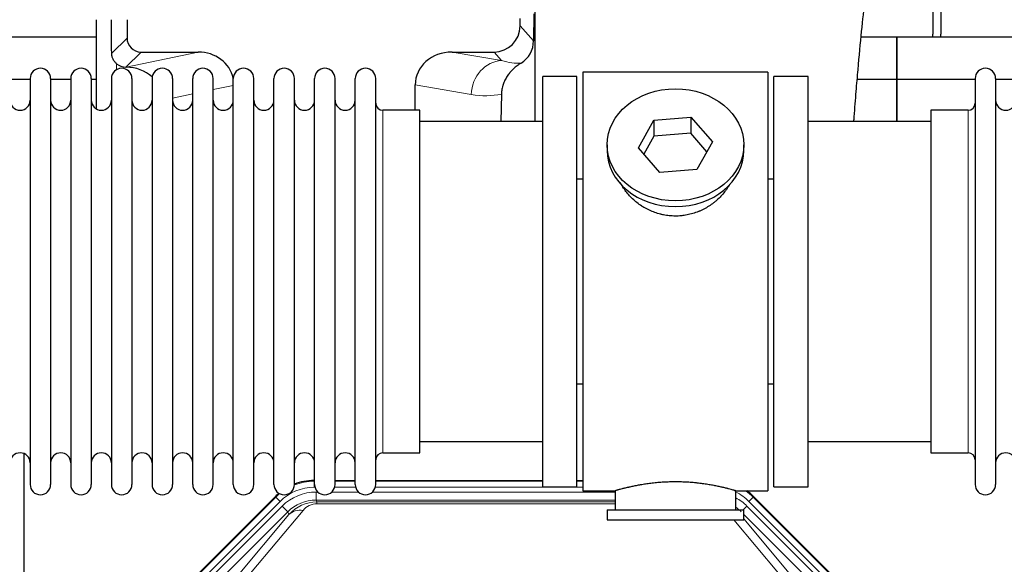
# Model space of a CAD drawing. Header units: inches. Extents: x 0 to 20790, y -12 to 14700.
# Tile 19 of 184: x 2361 to 2851, y 5377 to 5648. Entities that reach past the tile are written whole.
import ezdxf

# ---------------------------------------------------------------- set-up
doc = ezdxf.new("R2010")
doc.units = ezdxf.units.IN
doc.layers.add('1', color=7, linetype='Continuous', true_color=0xffffff)

msp = doc.modelspace()

# ---------------------------------------------------------------- linework, layer by layer
at = {"layer": '1', "color": 2, "linetype": 'Continuous', "lineweight": 25}
for p, q in [((2815.169, 5683.451), (2815.169, 5640.578)), ((2819.169, 5683.451), (2819.169, 5640.578)), ((2616.697, 5650.618), (2616.642, 5637.17)), ((2617.219, 5651.966), (2617.219, 5597.079)), ((2399.152, 5647.739), (2399.152, 5603.47)), ((2414.53, 5647.739), (2414.53, 5638.639)), ((2609.934, 5644.626), (2609.934, 5648.342)), ((2399.156, 5639.053), (2307.169, 5639.053)), ((2797.169, 5639.053), (2779.478, 5639.053)), ((2797.169, 5618.079), (2797.169, 5639.053)), ((2797.169, 5639.053), (2797.169, 5618.079)), ((2889.156, 5639.053), (2797.169, 5639.053)), ((2421.503, 5631.665), (2449.964, 5631.665)), ((2576.132, 5631.665), (2596.983, 5631.665)), ((2413.964, 5624.126), (2414.122, 5624.126)), ((2621.169, 5415.578), (2621.169, 5619.578)), ((2638.169, 5619.578), (2621.169, 5619.578)), ((2638.169, 5415.578), (2638.169, 5619.578)), ((2641.169, 5621.578), (2641.169, 5413.578)), ((2733.169, 5621.578), (2641.169, 5621.578)), ((2733.169, 5621.578), (2733.169, 5413.578)), ((2736.169, 5415.578), (2736.169, 5619.578)), ((2753.169, 5619.578), (2736.169, 5619.578)), ((2753.169, 5415.578), (2753.169, 5619.578)), ((2366.37, 5618.079), (2356.37, 5618.079)), ((2366.369, 5618.478), (2366.369, 5416.678)), ((2376.569, 5618.478), (2376.569, 5416.679)), ((2386.568, 5618.079), (2376.57, 5618.079)), ((2386.569, 5618.478), (2386.569, 5416.678)), ((2399.15, 5618.079), (2396.768, 5618.079)), ((2396.769, 5618.478), (2396.769, 5416.679)), ((2406.769, 5618.478), (2406.769, 5416.678)), ((2416.969, 5618.478), (2416.969, 5416.678)), ((2426.969, 5618.478), (2426.969, 5416.678)), ((2437.169, 5618.478), (2437.169, 5416.679)), ((2447.169, 5416.678), (2447.169, 5618.478)), ((2457.369, 5416.678), (2457.369, 5618.478)), ((2467.369, 5416.678), (2467.369, 5618.478)), ((2477.569, 5416.678), (2477.569, 5618.478)), ((2487.569, 5416.678), (2487.569, 5618.478)), ((2497.769, 5416.678), (2497.769, 5618.478)), ((2507.769, 5416.678), (2507.769, 5618.478)), ((2517.969, 5416.678), (2517.969, 5618.478)), ((2527.969, 5416.678), (2527.969, 5618.478)), ((2538.169, 5416.678), (2538.169, 5618.478)), ((2557.795, 5602.728), (2557.795, 5615.278)), ((2797.169, 5618.079), (2777.541, 5618.079)), ((2797.169, 5597.078), (2797.169, 5618.079)), ((2836.171, 5618.079), (2797.169, 5618.079)), ((2797.169, 5618.079), (2797.169, 5597.077)), ((2836.169, 5618.478), (2836.169, 5416.678)), ((2846.369, 5618.478), (2846.369, 5416.679)), ((2856.37, 5618.079), (2846.37, 5618.079)), ((2600.684, 5610.778), (2600.319, 5597.078)), ((2560.169, 5602.728), (2541.669, 5602.728)), ((2560.169, 5432.428), (2560.169, 5602.728)), ((2814.169, 5602.728), (2814.169, 5432.428)), ((2832.669, 5602.728), (2814.169, 5602.728)), ((2621.169, 5597.078), (2560.164, 5597.078)), ((2668.778, 5584.106), (2676.45, 5597.873)), ((2676.45, 5597.873), (2694.841, 5599.315)), ((2676.45, 5597.873), (2676.45, 5589.843)), ((2694.841, 5599.315), (2694.841, 5591.285)), ((2694.841, 5599.315), (2705.561, 5586.989)), ((2814.175, 5597.078), (2753.169, 5597.078)), ((2694.841, 5591.285), (2676.45, 5589.843)), ((2702.833, 5582.095), (2694.841, 5591.285)), ((2653.169, 5585.547), (2653.169, 5582.679)), ((2676.45, 5589.843), (2671.505, 5580.97)), ((2705.561, 5586.989), (2697.889, 5573.221)), ((2721.169, 5582.679), (2721.169, 5585.547)), ((2679.498, 5571.78), (2668.778, 5584.106)), ((2697.889, 5573.221), (2679.498, 5571.78)), ((2638.169, 5568.578), (2641.169, 5568.578)), ((2733.169, 5568.578), (2736.17, 5568.578)), ((2641.169, 5466.578), (2638.169, 5466.578)), ((2736.17, 5466.578), (2733.169, 5466.578)), ((2560.164, 5438.078), (2621.169, 5438.078)), ((2753.169, 5438.078), (2814.175, 5438.078)), ((2363.169, 5432.089), (2363.169, 5008.579)), ((2541.669, 5432.428), (2560.169, 5432.428)), ((2814.169, 5432.428), (2832.669, 5432.428)), ((2507.41, 5418.679), (2507.771, 5418.679)), ((2517.972, 5418.679), (2527.97, 5418.679)), ((2538.17, 5418.679), (2621.167, 5418.679)), ((2621.169, 5415.578), (2638.169, 5415.578)), ((2638.166, 5418.679), (2641.168, 5418.679)), ((2736.169, 5415.578), (2753.169, 5415.578)), ((2444.528, 5366.966), (2488.344, 5410.782)), ((2641.169, 5413.578), (2657.169, 5413.578)), ((2657.169, 5413.578), (2657.169, 5404.078)), ((2716.765, 5413.578), (2733.169, 5413.578)), ((2717.169, 5404.078), (2717.169, 5413.694)), ((2725.994, 5410.782), (2769.81, 5366.966)), ((2653.169, 5404.078), (2721.169, 5404.078)), ((2653.169, 5404.078), (2653.169, 5399.078)), ((2721.169, 5399.078), (2721.169, 5404.078)), ((2653.169, 5399.078), (2721.169, 5399.078))]:
    msp.add_line(p, q, dxfattribs=at)
at = {"layer": '1', "color": 110, "linetype": 'Continuous', "lineweight": 13}
for p, q in [((2609.934, 5644.626), (2616.642, 5637.17)), ((2406.912, 5631.021), (2414.53, 5638.639)), ((2421.503, 5631.665), (2413.964, 5624.126)), ((2414.122, 5624.126), (2449.964, 5631.665)), ((2576.132, 5631.665), (2600.775, 5627.45)), ((2600.775, 5627.45), (2596.983, 5631.665)), ((2409.36, 5622.918), (2409.36, 5625.832)), ((2467.369, 5615.089), (2457.369, 5612.986)), ((2585.64, 5610.515), (2557.795, 5615.278)), ((2447.17, 5610.841), (2437.17, 5608.737)), ((2541.669, 5432.428), (2541.669, 5602.728)), ((2832.669, 5602.728), (2832.669, 5432.428)), ((2507.41, 5418.679), (2507.565, 5418.304)), ((2507.565, 5418.304), (2507.77, 5418.304)), ((2507.565, 5415.308), (2507.565, 5418.304)), ((2507.957, 5415.308), (2507.565, 5415.308)), ((2528.158, 5415.308), (2517.784, 5415.308)), ((2517.971, 5418.304), (2527.971, 5418.304)), ((2641.168, 5415.308), (2537.985, 5415.308)), ((2538.172, 5418.304), (2621.167, 5418.304)), ((2638.168, 5418.304), (2641.168, 5418.304)), ((2444.909, 5366.816), (2488.499, 5410.407)), ((2488.499, 5410.407), (2488.344, 5410.782)), ((2490.618, 5408.288), (2488.499, 5410.407)), ((2508.541, 5412.951), (2509.389, 5412.951)), ((2508.541, 5408.956), (2508.541, 5412.951)), ((2657.167, 5408.956), (2508.541, 5408.956)), ((2508.541, 5408.956), (2508.937, 5408.001)), ((2516.352, 5412.951), (2529.589, 5412.951)), ((2536.552, 5412.951), (2657.167, 5412.951)), ((2725.839, 5410.407), (2723.721, 5408.288)), ((2725.994, 5410.782), (2725.839, 5410.407)), ((2725.839, 5410.407), (2769.43, 5366.816)), ((2490.618, 5408.288), (2447.027, 5364.697)), ((2449.419, 5363.755), (2491.594, 5405.931)), ((2494.419, 5403.106), (2491.594, 5405.931)), ((2508.937, 5408.001), (2657.166, 5408.001)), ((2508.937, 5407.123), (2508.937, 5408.001)), ((2657.166, 5407.123), (2508.937, 5407.123)), ((2720.892, 5404.078), (2722.744, 5405.931)), ((2764.92, 5363.755), (2722.744, 5405.931)), ((2767.311, 5364.697), (2723.721, 5408.288)), ((2494.419, 5403.106), (2452.243, 5360.931)), ((2468.895, 5370.596), (2494.973, 5401.769)), ((2502.034, 5403.815), (2475.956, 5372.643)), ((2494.973, 5401.769), (2494.419, 5403.106)), ((2762.095, 5360.931), (2721.17, 5401.856)), ((2721.17, 5399.613), (2745.444, 5370.596)), ((2738.382, 5372.643), (2716.268, 5399.078))]:
    msp.add_line(p, q, dxfattribs=at)
at = {"layer": '1', "color": 2, "linetype": 'Continuous', "lineweight": 25}
for centre, radius, start, end in [((2793.169, 5640.578), 22, 356.02453, 0), ((2797.169, 5640.578), 22, 356.02453, 0), ((2371.469, 5618.478), 5.1, 0, 180), ((2391.669, 5618.478), 5.1, 0, 180), ((2411.869, 5618.478), 5.1, 0, 180), ((2432.069, 5618.478), 5.1, 0, 180), ((2452.269, 5618.478), 5.1, 0, 180), ((2472.469, 5618.478), 5.1, 0, 180), ((2492.669, 5618.478), 5.1, 0, 180), ((2512.869, 5618.478), 5.1, 0, 180), ((2533.069, 5618.478), 5.1, 0, 180), ((2841.269, 5618.478), 5.1, 0, 180), ((2361.369, 5607.728), 5, 180, 0), ((2381.569, 5607.728), 5, 180, 0), ((2401.769, 5607.728), 5, 180, 0), ((2421.969, 5607.728), 5, 180, 0), ((2442.169, 5607.728), 5, 180, 0), ((2462.369, 5607.728), 5, 180, 0), ((2482.569, 5607.728), 5, 180, 0), ((2502.769, 5607.728), 5, 180, 0), ((2522.969, 5607.728), 5, 180, 0), ((2541.669, 5606.228), 3.5, 180, 270), ((2832.669, 5606.228), 3.5, 270, 0), ((2851.369, 5607.728), 5, 180, 0), ((2361.369, 5427.428), 5, 0, 180), ((2381.569, 5427.428), 5, 0, 180), ((2401.769, 5427.428), 5, 0, 180), ((2421.969, 5427.428), 5, 0, 180), ((2442.169, 5427.428), 5, 0, 180), ((2462.369, 5427.428), 5, 0, 180), ((2482.569, 5427.428), 5, 0, 180), ((2502.769, 5427.428), 5, 0, 180), ((2522.969, 5427.428), 5, 0, 180), ((2541.669, 5428.928), 3.5, 90, 180), ((2832.669, 5428.928), 3.5, 0, 90), ((2851.369, 5427.428), 5, 0, 180), ((2371.469, 5416.678), 5.1, 180, 0), ((2391.669, 5416.678), 5.1, 180, 0), ((2411.869, 5416.678), 5.1, 180, 0), ((2432.069, 5416.678), 5.1, 180, 0), ((2452.269, 5416.678), 5.1, 180, 0), ((2472.469, 5416.678), 5.1, 180, 0), ((2492.669, 5416.678), 5.1, 180, 0), ((2512.869, 5416.678), 5.1, 180, 0), ((2533.069, 5416.678), 5.1, 180, 0), ((2841.269, 5416.678), 5.1, 180, 0)]:
    msp.add_arc(centre, radius, start, end, dxfattribs=at)
for centre, major_axis, ratio, start_param, end_param in [((2409.36, 5197.455), (10.169, -1338.72), 0.0006671, 1.9006036, 1.9138344), ((2596.894, 5644.715), (-8.754, 9.732), 0.993147, 2.4124357, 3.9763944), ((2421.557, 5638.692), (4.987, 4.987), 0.9924325, 2.3599928, 3.9231925), ((2603.602, 5637.258), (12.412, -4.015), 0.9953148, 5.572067, 6.5905896), ((2449.348, 5614.6), (-18.076, -3.802), 0.9203203, 3.1559659, 4.4876926), ((2576.89, 5614.6), (18.879, -3.229), 0.8876007, 1.7611606, 3.2922561), ((2413.964, 5631.1), (-7.027, 0), 0.9924325, 0.8563441, 1.5707963), ((2414.122, 5607.191), (-18.402, 0), 0.9203203, 3.9349859, 4.712389), ((2687.169, 5582.679), (34, 0), 0.819152, 3.1416663, 6.2831608), ((2507.44, 5391.642, 0), (10.349, -24.985), 0.998395, 2.7494612, 3.1145601), ((2507.44, 5391.642, 0), (10.349, -24.985), 0.998395, 3.4494404, 3.5337241), ((2706.898, 5391.642, 0), (-10.349, -24.985), 0.998395, 2.7494612, 2.9094018)]:
    msp.add_ellipse(centre, major_axis=major_axis, ratio=ratio, start_param=start_param, end_param=end_param, dxfattribs=at)
at = {"layer": '1', "color": 110, "linetype": 'Continuous', "lineweight": 13}
for centre, major_axis, ratio, start_param, end_param in [((2600.775, 5610.515), (-2.866, -16.757), 0.8876007, 3.3319569, 4.8630524), ((2600.532, 5640.671), (17.605, -10.298), 0.5880236, 5.056727, 5.602163), ((2585.397, 5640.671), (33.02, -17.025), 0.7759833, 5.0998257, 5.5373073), ((2507.592, 5391.275, 0), (9.199, -22.209), 0.998395, 2.7494612, 3.5337241), ((2507.592, 5391.275, 0), (10.345, -24.976), 0.9987509, 2.7494612, 3.1209322), ((2507.592, 5391.275, 0), (10.345, -24.976), 0.9987509, 3.439392, 3.5337241), ((2508.569, 5388.918, 0), (-9.199, 22.209), 0.998395, 5.8910538, 6.6753168), ((2508.569, 5388.918), (7.671, -18.519), 0.9977549, 2.7494612, 3.5337241), ((2706.746, 5391.275, 0), (-9.199, -22.209), 0.998395, 2.7494612, 3.0857139), ((2705.77, 5388.918), (9.199, 22.209), 0.998395, 5.8910538, 6.1816355), ((2706.746, 5391.275, 0), (-10.345, -24.976), 0.9987509, 2.7494612, 2.9335669), ((2509.49, 5386.693), (4.311, -20.925), 0.9337003, 2.9520749, 3.7363379), ((2502.034, 5394.708), (-7.67, 6.416), 0.860824, 5.3364913, 6.1801624), ((2509.49, 5395.8), (2.389, -11.128), 0.8742439, 2.9560698, 3.7403327), ((2705.77, 5388.918, 0), (-7.671, -18.519), 0.9977549, 2.7494612, 2.9288368)]:
    msp.add_ellipse(centre, major_axis=major_axis, ratio=ratio, start_param=start_param, end_param=end_param, dxfattribs=at)
at = {"layer": '1', "color": 2, "linetype": 'Continuous', "lineweight": 25}
msp.add_ellipse((2687.169, 5585.547), major_axis=(34, 0), ratio=0.819152, dxfattribs=at)
for points, knots in [([(2775.867, 5597.126), (2775.927, 5597.933), (2776.311, 5603.074), (2777.001, 5611.827), (2778.228, 5626.326), (2779.744, 5642.184), (2781.478, 5658.409), (2782.867, 5671.074), (2783.659, 5676.715), (2783.627, 5677.281), (2783.541, 5677.265)], [0, 0, 0, 0, 0.0209699, 0.1342168, 0.236439, 0.4335227, 0.6253698, 0.8247311, 0.9321253, 1, 1, 1, 1]), ([(2409.36, 5625.832), (2409.17, 5625.995), (2408.991, 5626.166), (2408.652, 5626.524), (2408.493, 5626.71), (2408.194, 5627.099), (2408.054, 5627.301), (2407.909, 5627.538), (2407.893, 5627.564), (2407.861, 5627.617), (2407.845, 5627.644), (2407.799, 5627.724), (2407.708, 5627.886), (2407.625, 5628.05), (2407.467, 5628.381), (2407.373, 5628.607), (2407.212, 5629.068), (2407.143, 5629.304), (2407.073, 5629.604), (2407.06, 5629.664), (2407.035, 5629.786), (2407.024, 5629.847), (2406.991, 5630.031), (2406.973, 5630.153), (2406.929, 5630.523), (2406.914, 5630.771), (2406.912, 5631.021)], [0, 0, 0, 0, 0.125, 0.125, 0.25, 0.25, 0.375, 0.375, 0.390625, 0.390625, 0.40625, 0.40625, 0.4375, 0.5, 0.5, 0.625, 0.625, 0.75, 0.75, 0.78125, 0.78125, 0.8125, 0.8125, 0.875, 0.875, 1, 1, 1, 1]), ([(2610.397, 5626.153), (2610.057, 5625.947), (2609.389, 5625.518), (2608.427, 5624.828), (2607.505, 5624.091), (2606.918, 5623.568), (2606.346, 5623.028), (2606.066, 5622.75), (2605.522, 5622.177), (2605.257, 5621.882), (2604.936, 5621.502), (2604.872, 5621.425), (2604.746, 5621.271), (2604.558, 5621.039), (2604.377, 5620.804), (2604.022, 5620.329), (2603.569, 5619.685), (2603.158, 5619.017), (2602.769, 5618.338), (2602.586, 5617.992), (2602.241, 5617.289), (2602.08, 5616.931), (2601.78, 5616.202), (2601.642, 5615.832), (2601.485, 5615.36), (2601.455, 5615.265), (2601.41, 5615.122), (2601.395, 5615.075), (2601.366, 5614.979), (2601.295, 5614.74), (2601.229, 5614.5), (2601.082, 5613.923), (2600.998, 5613.535), (2600.858, 5612.756), (2600.802, 5612.364), (2600.721, 5611.575), (2600.695, 5611.178), (2600.684, 5610.778)], [0, 0, 0, 0, 0.0625, 0.125, 0.1875, 0.25, 0.25, 0.3125, 0.3125, 0.375, 0.375, 0.390625, 0.390625, 0.40625, 0.4375, 0.4375, 0.5, 0.5625, 0.5625, 0.625, 0.625, 0.6875, 0.6875, 0.75, 0.75, 0.765625, 0.765625, 0.7734375, 0.7734375, 0.78125, 0.8125, 0.8125, 0.875, 0.875, 0.9375, 0.9375, 1, 1, 1, 1]), ([(2690.027, 5550.255), (2689.035, 5550.161), (2688.047, 5550.117), (2686.078, 5550.124), (2685.098, 5550.175), (2683.143, 5550.373), (2682.169, 5550.52), (2680.957, 5550.763), (2680.714, 5550.815), (2680.351, 5550.897), (2680.23, 5550.925), (2679.989, 5550.982), (2679.387, 5551.13), (2678.793, 5551.295), (2677.383, 5551.723), (2676.463, 5552.051), (2674.66, 5552.791), (2673.778, 5553.202), (2672.484, 5553.879), (2672.058, 5554.115), (2671.531, 5554.423), (2671.426, 5554.485), (2671.216, 5554.611), (2670.903, 5554.801), (2670.595, 5554.996), (2669.578, 5555.655), (2668.797, 5556.214), (2667.297, 5557.392), (2666.579, 5558.011), (2665.205, 5559.308), (2664.549, 5559.986), (2663.303, 5561.4), (2662.722, 5562.125), (2661.642, 5563.607), (2661.143, 5564.364), (2660.4, 5565.618), (2660.131, 5566.105), (2659.877, 5566.598)], [0, 0, 0, 0, 0.0792205, 0.0792205, 0.1584409, 0.1584409, 0.2376614, 0.2376614, 0.2574665, 0.2574665, 0.2673691, 0.2673691, 0.2772716, 0.3168819, 0.3168819, 0.3961024, 0.3961024, 0.4753228, 0.4753228, 0.5149331, 0.5149331, 0.5248356, 0.5248356, 0.5347382, 0.5545433, 0.5545433, 0.6337638, 0.6337638, 0.7129842, 0.7129842, 0.7922047, 0.7922047, 0.8714252, 0.8714252, 0.9506456, 0.9506456, 1, 1, 1, 1]), ([(2714.067, 5565.859), (2713.907, 5565.57), (2713.741, 5565.282), (2713.51, 5564.897), (2713.451, 5564.8), (2713.331, 5564.605), (2713.149, 5564.315), (2712.962, 5564.028), (2712.581, 5563.457), (2712.317, 5563.082), (2711.498, 5561.973), (2710.915, 5561.256), (2709.675, 5559.866), (2709.018, 5559.193), (2708.149, 5558.381), (2707.885, 5558.14), (2707.615, 5557.903), (2707.434, 5557.745), (2707.344, 5557.667), (2706.887, 5557.278), (2706.514, 5556.975), (2705.378, 5556.093), (2704.594, 5555.54), (2702.974, 5554.505), (2702.137, 5554.022), (2700.842, 5553.353), (2700.404, 5553.139), (2699.736, 5552.832), (2699.512, 5552.732), (2699.172, 5552.586), (2699.059, 5552.538), (2698.831, 5552.443), (2698.717, 5552.396), (2697.688, 5551.981), (2696.761, 5551.658), (2694.881, 5551.101), (2693.929, 5550.867), (2692.48, 5550.585), (2691.994, 5550.503), (2691.26, 5550.397), (2691.015, 5550.364), (2690.522, 5550.305), (2690.275, 5550.279), (2690.027, 5550.255)], [0, 0, 0, 0, 0.0354008, 0.0354008, 0.0474583, 0.0474583, 0.0595158, 0.0836308, 0.0836308, 0.1318607, 0.1318607, 0.2283206, 0.2283206, 0.3247806, 0.3247806, 0.3488955, 0.360953, 0.360953, 0.3730105, 0.3730105, 0.4212405, 0.4212405, 0.5177004, 0.5177004, 0.6141603, 0.6141603, 0.6623903, 0.6623903, 0.6865053, 0.6865053, 0.6985627, 0.6985627, 0.7106202, 0.7106202, 0.8070802, 0.8070802, 0.9035401, 0.9035401, 0.95177, 0.95177, 0.975885, 0.975885, 1, 1, 1, 1]), ([(2717.169, 5413.578), (2717.169, 5413.578), (2717.122, 5413.592), (2716.978, 5413.634), (2716.918, 5413.651), (2716.809, 5413.682), (2716.75, 5413.699), (2716.684, 5413.718), (2716.638, 5413.731), (2716.614, 5413.737), (2716.396, 5413.799), (2716.155, 5413.867), (2715.584, 5414.025), (2715.253, 5414.116), (2714.502, 5414.317), (2714.082, 5414.428), (2713.559, 5414.562), (2713.5, 5414.577), (2713.38, 5414.608), (2713.32, 5414.623), (2713.137, 5414.669), (2713.013, 5414.7), (2712.633, 5414.795), (2712.371, 5414.86), (2711.555, 5415.058), (2710.974, 5415.195), (2709.739, 5415.475), (2709.085, 5415.618), (2708.048, 5415.835), (2707.693, 5415.907), (2707.237, 5415.998), (2707.145, 5416.016), (2706.961, 5416.052), (2706.683, 5416.106), (2706.402, 5416.159), (2705.456, 5416.337), (2704.673, 5416.476), (2703.056, 5416.743), (2702.221, 5416.872), (2700.93, 5417.054), (2700.056, 5417.172), (2699.156, 5417.282), (2698.584, 5417.347), (2698.469, 5417.36), (2698.24, 5417.386), (2697.895, 5417.424), (2697.549, 5417.46), (2696.854, 5417.531), (2696.388, 5417.575), (2694.981, 5417.698), (2694.031, 5417.768), (2692.109, 5417.882), (2691.137, 5417.925), (2689.907, 5417.962), (2689.537, 5417.972), (2689.103, 5417.981), (2688.917, 5417.984), (2688.792, 5417.986), (2688.73, 5417.987), (2688.17, 5417.996), (2687.674, 5417.999), (2686.191, 5417.999), (2685.208, 5417.985), (2683.253, 5417.927), (2682.282, 5417.884), (2680.833, 5417.799), (2680.352, 5417.767), (2679.632, 5417.715), (2679.392, 5417.696), (2679.034, 5417.668), (2678.914, 5417.658), (2678.676, 5417.638), (2678.557, 5417.628), (2677.492, 5417.535), (2676.567, 5417.441), (2674.759, 5417.233), (2673.876, 5417.12), (2672.153, 5416.877), (2671.312, 5416.748), (2670.39, 5416.596), (2670.288, 5416.579), (2670.085, 5416.544), (2669.781, 5416.493), (2669.483, 5416.441), (2668.893, 5416.337), (2668.507, 5416.266), (2667.377, 5416.054), (2666.656, 5415.911), (2665.28, 5415.624), (2664.624, 5415.481), (2663.846, 5415.305), (2663.616, 5415.252), (2663.39, 5415.2), (2663.241, 5415.165), (2663.167, 5415.147), (2662.799, 5415.061), (2662.516, 5414.993), (2661.698, 5414.795), (2661.195, 5414.669), (2660.274, 5414.432), (2659.854, 5414.322), (2659.289, 5414.17), (2659.112, 5414.122), (2658.861, 5414.054), (2658.74, 5414.021), (2658.625, 5413.989), (2658.55, 5413.968), (2658.513, 5413.958), (2658.186, 5413.868), (2657.946, 5413.8), (2657.559, 5413.69), (2657.414, 5413.649), (2657.268, 5413.607), (2657.231, 5413.596), (2657.194, 5413.586), (2657.185, 5413.583), (2657.173, 5413.579), (2657.169, 5413.578), (2657.169, 5413.578)], [0, 0, 0, 0, 0.0311289, 0.0311289, 0.0467558, 0.0467558, 0.0545693, 0.0584761, 0.0584761, 0.0623828, 0.0623828, 0.0936367, 0.0936367, 0.1248906, 0.1248906, 0.1561445, 0.1561445, 0.1600513, 0.1600513, 0.163958, 0.163958, 0.1717715, 0.1717715, 0.1873984, 0.1873984, 0.2186523, 0.2186523, 0.2499062, 0.2499062, 0.2655332, 0.2655332, 0.2694399, 0.2694399, 0.2733467, 0.2811601, 0.2811601, 0.3124141, 0.3124141, 0.343668, 0.343668, 0.3592949, 0.3749219, 0.3749219, 0.3788286, 0.3788286, 0.3827353, 0.3905488, 0.3905488, 0.4061758, 0.4061758, 0.4374297, 0.4374297, 0.4686836, 0.4686836, 0.4764971, 0.4804038, 0.4823572, 0.4823572, 0.4843105, 0.4843105, 0.4999375, 0.4999375, 0.5311914, 0.5311914, 0.5624453, 0.5624453, 0.5780723, 0.5780723, 0.5858857, 0.5858857, 0.5897925, 0.5897925, 0.5936992, 0.5936992, 0.6249531, 0.6249531, 0.656207, 0.656207, 0.6874609, 0.6874609, 0.6913677, 0.6913677, 0.6952744, 0.7030879, 0.7030879, 0.7187148, 0.7187148, 0.7499687, 0.7499687, 0.7812227, 0.7812227, 0.7890361, 0.7929429, 0.7929429, 0.7968496, 0.7968496, 0.8124766, 0.8124766, 0.8437305, 0.8437305, 0.8749844, 0.8749844, 0.8906113, 0.8906113, 0.8984248, 0.9023315, 0.9023315, 0.9062383, 0.9062383, 0.9374922, 0.9374922, 0.9687461, 0.9687461, 0.984373, 0.984373, 0.9921865, 0.9921865, 1, 1, 1, 1])]:
    msp.add_open_spline(points, degree=3, knots=knots, dxfattribs=at)

doc.saveas('drawing.dxf')
